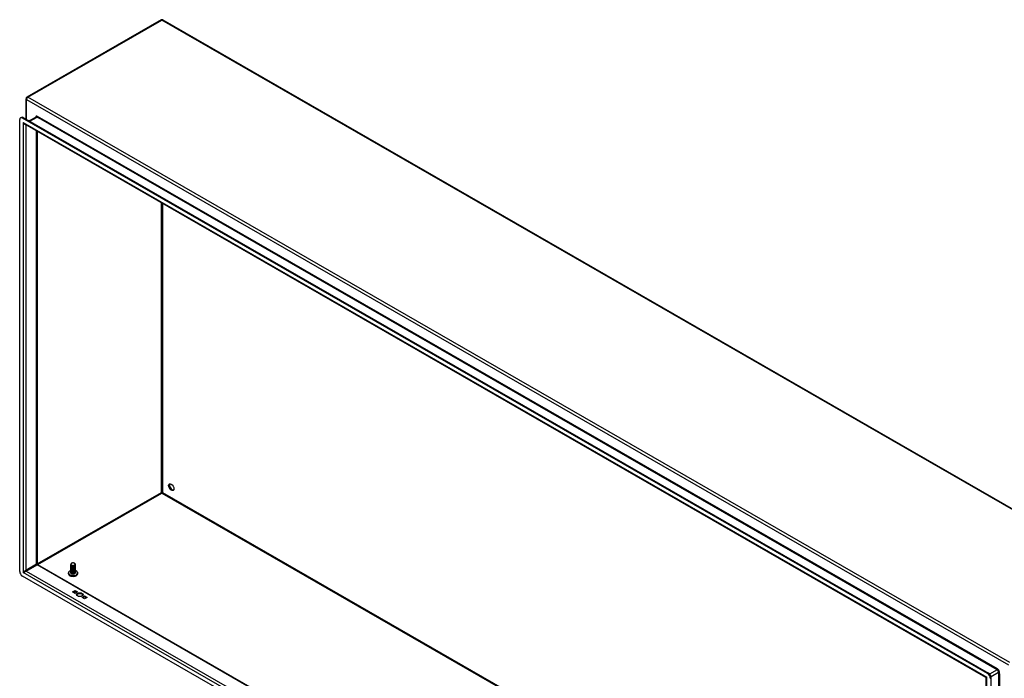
# Model space of a CAD drawing. Header units: inches. Extents: x 25 to 728, y 80 to 333.
# Tile 111 of 160: x 619 to 670, y 299 to 333. Entities that reach past the tile are written whole.
import ezdxf

# ---------------------------------------------------------------- set-up
doc = ezdxf.new("R2010")
doc.units = ezdxf.units.IN
doc.header["$MEASUREMENT"] = 0
doc.layers.add('Visible Edges(ANSI)', color=7, linetype='Continuous', lineweight=25)
doc.layers.add('Visible Tangent Edges(ANSI)', color=7, linetype='Continuous', lineweight=25)

msp = doc.modelspace()

# ---------------------------------------------------------------- linework, layer by layer
at = {"layer": 'Visible Edges(ANSI)'}
for p, q in [((625.962, 332.584), (619.031, 328.593)), ((626.06, 332.584), (676.832, 303.346)), ((618.981, 327.455), (618.981, 328.507)), ((618.654, 304.059), (618.654, 327.427)), ((618.695, 327.517), (618.743, 327.545)), ((668.703, 298.767), (618.793, 327.508)), ((618.841, 327.535), (668.751, 298.794)), ((619.503, 327.562), (619.149, 327.358)), ((668.617, 298.574), (618.92, 327.192)), ((619.56, 326.824), (619.56, 304.439)), ((626.011, 308.133), (626.011, 308.108)), ((621.488, 304.475), (621.493, 304.472)), ((619.575, 304.412), (668.632, 276.161)), ((621.299, 304.398), (621.299, 304.402)), ((621.299, 304.366), (621.299, 304.37)), ((621.299, 304.334), (621.299, 304.337)), ((621.299, 304.302), (621.299, 304.305)), ((621.299, 304.27), (621.299, 304.273)), ((621.299, 304.238), (621.299, 304.241)), ((621.299, 304.205), (621.299, 304.209)), ((621.299, 304.173), (621.299, 304.176)), ((621.299, 304.141), (621.299, 304.144)), ((621.299, 304.109), (621.299, 304.112)), ((621.299, 304.077), (621.299, 304.08)), ((621.299, 304.044), (621.299, 304.048)), ((621.299, 304.012), (621.299, 304.015)), ((621.299, 303.98), (621.299, 303.983)), ((621.341, 304.35), (621.328, 304.358)), ((621.341, 304.318), (621.328, 304.326)), ((621.341, 304.286), (621.328, 304.293)), ((621.341, 304.254), (621.328, 304.261)), ((621.341, 304.222), (621.328, 304.229)), ((621.341, 304.19), (621.328, 304.197)), ((621.341, 304.157), (621.328, 304.165)), ((621.341, 304.125), (621.328, 304.132)), ((621.341, 304.093), (621.328, 304.1)), ((621.341, 304.061), (621.328, 304.068)), ((621.341, 304.029), (621.328, 304.036)), ((621.341, 303.996), (621.328, 304.004)), ((621.341, 303.964), (621.328, 303.972)), ((621.341, 304.383), (621.333, 304.387)), ((621.481, 304.386), (621.48, 304.386)), ((621.493, 304.361), (621.48, 304.353)), ((621.493, 304.329), (621.48, 304.321)), ((621.493, 304.296), (621.48, 304.289)), ((621.493, 304.264), (621.48, 304.257)), ((621.493, 304.232), (621.48, 304.225)), ((621.493, 304.2), (621.48, 304.193)), ((621.493, 304.168), (621.48, 304.16)), ((621.493, 304.135), (621.48, 304.128)), ((621.493, 304.103), (621.48, 304.096)), ((621.493, 304.071), (621.48, 304.064)), ((621.493, 304.039), (621.48, 304.032)), ((621.493, 304.007), (621.48, 303.999)), ((621.493, 303.975), (621.48, 303.967)), ((621.531, 304.415), (621.531, 304.418)), ((621.531, 304.382), (621.531, 304.386)), ((621.531, 304.35), (621.531, 304.353)), ((621.531, 304.318), (621.531, 304.321)), ((621.531, 304.286), (621.531, 304.289)), ((621.531, 304.254), (621.531, 304.257)), ((621.531, 304.221), (621.531, 304.225)), ((621.531, 304.189), (621.531, 304.192)), ((621.531, 304.157), (621.531, 304.16)), ((621.531, 304.125), (621.531, 304.128)), ((621.531, 304.093), (621.531, 304.096)), ((621.531, 304.061), (621.531, 304.064)), ((621.531, 304.028), (621.531, 304.032)), ((621.531, 303.996), (621.531, 303.999)), ((668.703, 275.077), (618.793, 303.818)), ((621.333, 303.936), (621.328, 303.939)), ((621.493, 303.942), (621.481, 303.935)), ((621.383, 302.996), (621.516, 303.072)), ((621.516, 302.92), (621.383, 302.996)), ((621.516, 303.017), (621.432, 302.968)), ((621.516, 303.072), (621.648, 302.996)), ((621.516, 303.017), (621.516, 303.072)), ((621.6, 302.968), (621.516, 303.017)), ((621.648, 302.996), (621.516, 302.92)), ((621.878, 302.711), (622.011, 302.787)), ((622.011, 302.635), (621.878, 302.711)), ((622.011, 302.732), (621.927, 302.683)), ((622.011, 302.787), (622.143, 302.711)), ((622.011, 302.732), (622.011, 302.787)), ((622.095, 302.683), (622.011, 302.732)), ((622.143, 302.711), (622.011, 302.635)), ((668.632, 275.425), (668.632, 298.547)), ((668.89, 275.186), (668.89, 298.553))]:
    msp.add_line(p, q, dxfattribs=at)
at = {"layer": 'Visible Edges(ANSI)', "flags": 128}
for points in [[(621.493, 304.472), (621.507, 304.462), (621.518, 304.451), (621.526, 304.439), (621.53, 304.427), (621.531, 304.414), (621.528, 304.401), (621.521, 304.389), (621.512, 304.378), (621.499, 304.367), (621.483, 304.359), (621.465, 304.352), (621.446, 304.347), (621.426, 304.344), (621.405, 304.343), (621.385, 304.344), (621.365, 304.347), (621.348, 304.352), (621.332, 304.359), (621.319, 304.367), (621.309, 304.377), (621.302, 304.387), (621.299, 304.398), (621.299, 304.409), (621.304, 304.419)], [(621.311, 304.458), (621.307, 304.452), (621.304, 304.445), (621.302, 304.437), (621.302, 304.43), (621.303, 304.423), (621.305, 304.416), (621.309, 304.409), (621.314, 304.402), (621.321, 304.396), (621.328, 304.39), (621.337, 304.385), (621.347, 304.38), (621.357, 304.376), (621.369, 304.373), (621.381, 304.371), (621.393, 304.369), (621.406, 304.369), (621.418, 304.369), (621.431, 304.37), (621.443, 304.372), (621.455, 304.375), (621.465, 304.379), (621.475, 304.383), (621.484, 304.388)], [(621.484, 304.388), (621.493, 304.393), (621.501, 304.399), (621.507, 304.405), (621.512, 304.412), (621.516, 304.419), (621.518, 304.426), (621.518, 304.433), (621.517, 304.441), (621.515, 304.448), (621.511, 304.455), (621.505, 304.461), (621.498, 304.467), (621.49, 304.473), (621.481, 304.478), (621.471, 304.483), (621.46, 304.486), (621.449, 304.489), (621.437, 304.491), (621.424, 304.493), (621.412, 304.493), (621.399, 304.493), (621.387, 304.492), (621.374, 304.49), (621.362, 304.488)], [(619.575, 304.412), (619.569, 304.416), (619.564, 304.423), (619.56, 304.431), (619.56, 304.439)], [(621.237, 304.067), (621.224, 304.057), (621.212, 304.047), (621.201, 304.036), (621.192, 304.024), (621.183, 304.011), (621.177, 303.997), (621.172, 303.983), (621.169, 303.968), (621.169, 303.952), (621.17, 303.937), (621.174, 303.922), (621.18, 303.908), (621.187, 303.895), (621.196, 303.882), (621.206, 303.871), (621.217, 303.86)], [(621.299, 304.398), (621.3, 304.39), (621.303, 304.382), (621.308, 304.375), (621.314, 304.368), (621.323, 304.361), (621.333, 304.355), (621.344, 304.35), (621.357, 304.346), (621.37, 304.343), (621.385, 304.341), (621.4, 304.34), (621.415, 304.34), (621.43, 304.341), (621.445, 304.343), (621.459, 304.347), (621.473, 304.351), (621.486, 304.357), (621.497, 304.363), (621.507, 304.371), (621.515, 304.378), (621.522, 304.387), (621.527, 304.396), (621.53, 304.405), (621.531, 304.415)], [(621.529, 304.4), (621.531, 304.389), (621.53, 304.379), (621.528, 304.368), (621.522, 304.358), (621.514, 304.348), (621.504, 304.339), (621.492, 304.331), (621.478, 304.325), (621.463, 304.319), (621.447, 304.315), (621.43, 304.312), (621.413, 304.311), (621.396, 304.311), (621.379, 304.312), (621.363, 304.315), (621.348, 304.32), (621.335, 304.325), (621.323, 304.332), (621.313, 304.34), (621.306, 304.348), (621.301, 304.357), (621.299, 304.366), (621.299, 304.375), (621.302, 304.384)], [(621.299, 304.366), (621.3, 304.358), (621.303, 304.35), (621.308, 304.343), (621.314, 304.336), (621.323, 304.329), (621.333, 304.323), (621.344, 304.318), (621.357, 304.314), (621.37, 304.311), (621.385, 304.308), (621.4, 304.307), (621.415, 304.307), (621.43, 304.309), (621.445, 304.311), (621.459, 304.315), (621.473, 304.319), (621.486, 304.325), (621.497, 304.331), (621.507, 304.338), (621.515, 304.346), (621.522, 304.355), (621.527, 304.364), (621.53, 304.373), (621.531, 304.382)], [(621.529, 304.368), (621.531, 304.357), (621.53, 304.347), (621.528, 304.336), (621.522, 304.326), (621.514, 304.316), (621.504, 304.307), (621.492, 304.299), (621.478, 304.292), (621.463, 304.287), (621.447, 304.283), (621.43, 304.28), (621.413, 304.278), (621.396, 304.279), (621.379, 304.28), (621.363, 304.283), (621.348, 304.288), (621.335, 304.293), (621.323, 304.3), (621.313, 304.307), (621.306, 304.316), (621.301, 304.324), (621.299, 304.334), (621.299, 304.343), (621.302, 304.352)], [(621.299, 304.334), (621.3, 304.326), (621.303, 304.318), (621.308, 304.311), (621.314, 304.303), (621.323, 304.297), (621.333, 304.291), (621.344, 304.286), (621.357, 304.282), (621.37, 304.278), (621.385, 304.276), (621.4, 304.275), (621.415, 304.275), (621.43, 304.277), (621.445, 304.279), (621.459, 304.282), (621.473, 304.287), (621.486, 304.292), (621.497, 304.299), (621.507, 304.306), (621.515, 304.314), (621.522, 304.323), (621.527, 304.332), (621.53, 304.341), (621.531, 304.35)], [(621.529, 304.336), (621.531, 304.325), (621.53, 304.314), (621.528, 304.304), (621.522, 304.293), (621.514, 304.284), (621.504, 304.275), (621.492, 304.267), (621.478, 304.26), (621.463, 304.255), (621.447, 304.25), (621.43, 304.248), (621.413, 304.246), (621.396, 304.246), (621.379, 304.248), (621.363, 304.251), (621.348, 304.255), (621.335, 304.261), (621.323, 304.268), (621.313, 304.275), (621.306, 304.283), (621.301, 304.292), (621.299, 304.301), (621.299, 304.311), (621.302, 304.32)], [(621.299, 304.302), (621.3, 304.294), (621.303, 304.286), (621.308, 304.278), (621.314, 304.271), (621.323, 304.265), (621.333, 304.259), (621.344, 304.254), (621.357, 304.249), (621.37, 304.246), (621.385, 304.244), (621.4, 304.243), (621.415, 304.243), (621.43, 304.244), (621.445, 304.247), (621.459, 304.25), (621.473, 304.255), (621.486, 304.26), (621.497, 304.267), (621.507, 304.274), (621.515, 304.282), (621.522, 304.29), (621.527, 304.299), (621.53, 304.309), (621.531, 304.318)], [(621.529, 304.304), (621.531, 304.293), (621.53, 304.282), (621.528, 304.272), (621.522, 304.261), (621.514, 304.252), (621.504, 304.243), (621.492, 304.235), (621.478, 304.228), (621.463, 304.222), (621.447, 304.218), (621.43, 304.215), (621.413, 304.214), (621.396, 304.214), (621.379, 304.216), (621.363, 304.219), (621.348, 304.223), (621.335, 304.229), (621.323, 304.235), (621.313, 304.243), (621.306, 304.251), (621.301, 304.26), (621.299, 304.269), (621.299, 304.278), (621.302, 304.287)], [(621.299, 304.27), (621.3, 304.262), (621.303, 304.254), (621.308, 304.246), (621.314, 304.239), (621.323, 304.232), (621.333, 304.226), (621.344, 304.221), (621.357, 304.217), (621.37, 304.214), (621.385, 304.212), (621.4, 304.211), (621.415, 304.211), (621.43, 304.212), (621.445, 304.215), (621.459, 304.218), (621.473, 304.223), (621.486, 304.228), (621.497, 304.235), (621.507, 304.242), (621.515, 304.25), (621.522, 304.258), (621.527, 304.267), (621.53, 304.276), (621.531, 304.286)], [(621.529, 304.271), (621.531, 304.261), (621.53, 304.25), (621.528, 304.239), (621.522, 304.229), (621.514, 304.219), (621.504, 304.211), (621.492, 304.203), (621.478, 304.196), (621.463, 304.19), (621.447, 304.186), (621.43, 304.183), (621.413, 304.182), (621.396, 304.182), (621.379, 304.184), (621.363, 304.187), (621.348, 304.191), (621.335, 304.197), (621.323, 304.203), (621.313, 304.211), (621.306, 304.219), (621.301, 304.228), (621.299, 304.237), (621.299, 304.246), (621.302, 304.255)], [(621.299, 304.238), (621.3, 304.229), (621.303, 304.222), (621.308, 304.214), (621.314, 304.207), (621.323, 304.2), (621.333, 304.194), (621.344, 304.189), (621.357, 304.185), (621.37, 304.182), (621.385, 304.18), (621.4, 304.179), (621.415, 304.179), (621.43, 304.18), (621.445, 304.182), (621.459, 304.186), (621.473, 304.19), (621.486, 304.196), (621.497, 304.202), (621.507, 304.21), (621.515, 304.218), (621.522, 304.226), (621.527, 304.235), (621.53, 304.244), (621.531, 304.254)], [(621.529, 304.239), (621.531, 304.228), (621.53, 304.218), (621.528, 304.207), (621.522, 304.197), (621.514, 304.187), (621.504, 304.178), (621.492, 304.17), (621.478, 304.164), (621.463, 304.158), (621.447, 304.154), (621.43, 304.151), (621.413, 304.15), (621.396, 304.15), (621.379, 304.151), (621.363, 304.154), (621.348, 304.159), (621.335, 304.164), (621.323, 304.171), (621.313, 304.179), (621.306, 304.187), (621.301, 304.196), (621.299, 304.205), (621.299, 304.214), (621.302, 304.223)], [(621.299, 304.205), (621.3, 304.197), (621.303, 304.189), (621.308, 304.182), (621.314, 304.175), (621.323, 304.168), (621.333, 304.162), (621.344, 304.157), (621.357, 304.153), (621.37, 304.15), (621.385, 304.147), (621.4, 304.146), (621.415, 304.147), (621.43, 304.148), (621.445, 304.15), (621.459, 304.154), (621.473, 304.158), (621.486, 304.164), (621.497, 304.17), (621.507, 304.177), (621.515, 304.185), (621.522, 304.194), (621.527, 304.203), (621.53, 304.212), (621.531, 304.221)], [(621.529, 304.207), (621.531, 304.196), (621.53, 304.186), (621.528, 304.175), (621.522, 304.165), (621.514, 304.155), (621.504, 304.146), (621.492, 304.138), (621.478, 304.131), (621.463, 304.126), (621.447, 304.122), (621.43, 304.119), (621.413, 304.117), (621.396, 304.118), (621.379, 304.119), (621.363, 304.122), (621.348, 304.127), (621.335, 304.132), (621.323, 304.139), (621.313, 304.146), (621.306, 304.155), (621.301, 304.163), (621.299, 304.173), (621.299, 304.182), (621.302, 304.191)], [(621.299, 304.173), (621.3, 304.165), (621.303, 304.157), (621.308, 304.15), (621.314, 304.142), (621.323, 304.136), (621.333, 304.13), (621.344, 304.125), (621.357, 304.121), (621.37, 304.117), (621.385, 304.115), (621.4, 304.114), (621.415, 304.114), (621.43, 304.116), (621.445, 304.118), (621.459, 304.121), (621.473, 304.126), (621.486, 304.132), (621.497, 304.138), (621.507, 304.145), (621.515, 304.153), (621.522, 304.162), (621.527, 304.171), (621.53, 304.18), (621.531, 304.189)], [(621.529, 304.175), (621.531, 304.164), (621.53, 304.153), (621.528, 304.143), (621.522, 304.133), (621.514, 304.123), (621.504, 304.114), (621.492, 304.106), (621.478, 304.099), (621.463, 304.094), (621.447, 304.089), (621.43, 304.087), (621.413, 304.085), (621.396, 304.085), (621.379, 304.087), (621.363, 304.09), (621.348, 304.094), (621.335, 304.1), (621.323, 304.107), (621.313, 304.114), (621.306, 304.122), (621.301, 304.131), (621.299, 304.14), (621.299, 304.15), (621.302, 304.159)], [(621.299, 304.141), (621.3, 304.133), (621.303, 304.125), (621.308, 304.117), (621.314, 304.11), (621.323, 304.104), (621.333, 304.098), (621.344, 304.093), (621.357, 304.088), (621.37, 304.085), (621.385, 304.083), (621.4, 304.082), (621.415, 304.082), (621.43, 304.083), (621.445, 304.086), (621.459, 304.089), (621.473, 304.094), (621.486, 304.099), (621.497, 304.106), (621.507, 304.113), (621.515, 304.121), (621.522, 304.129), (621.527, 304.138), (621.53, 304.148), (621.531, 304.157)], [(621.529, 304.143), (621.531, 304.132), (621.53, 304.121), (621.528, 304.111), (621.522, 304.1), (621.514, 304.091), (621.504, 304.082), (621.492, 304.074), (621.478, 304.067), (621.463, 304.061), (621.447, 304.057), (621.43, 304.054), (621.413, 304.053), (621.396, 304.053), (621.379, 304.055), (621.363, 304.058), (621.348, 304.062), (621.335, 304.068), (621.323, 304.074), (621.313, 304.082), (621.306, 304.09), (621.301, 304.099), (621.299, 304.108), (621.299, 304.117), (621.302, 304.126)], [(621.299, 304.109), (621.3, 304.101), (621.303, 304.093), (621.308, 304.085), (621.314, 304.078), (621.323, 304.071), (621.333, 304.066), (621.344, 304.06), (621.357, 304.056), (621.37, 304.053), (621.385, 304.051), (621.4, 304.05), (621.415, 304.05), (621.43, 304.051), (621.445, 304.054), (621.459, 304.057), (621.473, 304.062), (621.486, 304.067), (621.497, 304.074), (621.507, 304.081), (621.515, 304.089), (621.522, 304.097), (621.527, 304.106), (621.53, 304.115), (621.531, 304.125)], [(621.529, 304.11), (621.531, 304.1), (621.53, 304.089), (621.528, 304.078), (621.522, 304.068), (621.514, 304.059), (621.504, 304.05), (621.492, 304.042), (621.478, 304.035), (621.463, 304.029), (621.447, 304.025), (621.43, 304.022), (621.413, 304.021), (621.396, 304.021), (621.379, 304.023), (621.363, 304.026), (621.348, 304.03), (621.335, 304.036), (621.323, 304.042), (621.313, 304.05), (621.306, 304.058), (621.301, 304.067), (621.299, 304.076), (621.299, 304.085), (621.302, 304.094)], [(621.299, 304.077), (621.3, 304.069), (621.303, 304.061), (621.308, 304.053), (621.314, 304.046), (621.323, 304.039), (621.333, 304.033), (621.344, 304.028), (621.357, 304.024), (621.37, 304.021), (621.385, 304.019), (621.4, 304.018), (621.415, 304.018), (621.43, 304.019), (621.445, 304.021), (621.459, 304.025), (621.473, 304.029), (621.486, 304.035), (621.497, 304.041), (621.507, 304.049), (621.515, 304.057), (621.522, 304.065), (621.527, 304.074), (621.53, 304.083), (621.531, 304.093)], [(621.529, 304.078), (621.531, 304.068), (621.53, 304.057), (621.528, 304.046), (621.522, 304.036), (621.514, 304.026), (621.504, 304.017), (621.492, 304.01), (621.478, 304.003), (621.463, 303.997), (621.447, 303.993), (621.43, 303.99), (621.413, 303.989), (621.396, 303.989), (621.379, 303.99), (621.363, 303.993), (621.348, 303.998), (621.335, 304.003), (621.323, 304.01), (621.313, 304.018), (621.306, 304.026), (621.301, 304.035), (621.299, 304.044), (621.299, 304.053), (621.302, 304.062)], [(621.299, 304.044), (621.3, 304.036), (621.303, 304.028), (621.308, 304.021), (621.314, 304.014), (621.323, 304.007), (621.333, 304.001), (621.344, 303.996), (621.357, 303.992), (621.37, 303.989), (621.385, 303.987), (621.4, 303.985), (621.415, 303.986), (621.43, 303.987), (621.445, 303.989), (621.459, 303.993), (621.473, 303.997), (621.486, 304.003), (621.497, 304.009), (621.507, 304.016), (621.515, 304.024), (621.522, 304.033), (621.527, 304.042), (621.53, 304.051), (621.531, 304.061)], [(621.529, 304.046), (621.531, 304.035), (621.53, 304.025), (621.528, 304.014), (621.522, 304.004), (621.514, 303.994), (621.504, 303.985), (621.492, 303.977), (621.478, 303.97), (621.463, 303.965), (621.447, 303.961), (621.43, 303.958), (621.413, 303.957), (621.396, 303.957), (621.379, 303.958), (621.363, 303.961), (621.348, 303.966), (621.335, 303.971), (621.323, 303.978), (621.313, 303.985), (621.306, 303.994), (621.301, 304.003), (621.299, 304.012), (621.299, 304.021), (621.302, 304.03)], [(621.299, 304.012), (621.3, 304.004), (621.303, 303.996), (621.308, 303.989), (621.314, 303.981), (621.323, 303.975), (621.333, 303.969), (621.344, 303.964), (621.357, 303.96), (621.37, 303.956), (621.385, 303.954), (621.4, 303.953), (621.415, 303.953), (621.43, 303.955), (621.445, 303.957), (621.459, 303.961), (621.473, 303.965), (621.486, 303.971), (621.497, 303.977), (621.507, 303.984), (621.515, 303.992), (621.522, 304.001), (621.527, 304.01), (621.53, 304.019), (621.531, 304.028)], [(621.529, 304.014), (621.531, 304.003), (621.53, 303.992), (621.528, 303.982), (621.522, 303.972), (621.514, 303.962), (621.504, 303.953), (621.492, 303.945), (621.478, 303.938), (621.463, 303.933), (621.447, 303.928), (621.43, 303.926), (621.413, 303.924), (621.396, 303.924), (621.379, 303.926), (621.363, 303.929), (621.348, 303.933), (621.335, 303.939), (621.323, 303.946), (621.313, 303.953), (621.306, 303.962), (621.301, 303.97), (621.299, 303.979), (621.299, 303.989), (621.302, 303.998)], [(621.299, 303.98), (621.3, 303.972), (621.303, 303.964), (621.308, 303.956), (621.314, 303.949), (621.323, 303.943), (621.333, 303.937), (621.344, 303.932), (621.357, 303.927), (621.37, 303.924), (621.385, 303.922), (621.4, 303.921), (621.415, 303.921), (621.43, 303.922), (621.445, 303.925), (621.459, 303.928), (621.473, 303.933), (621.486, 303.938), (621.497, 303.945), (621.507, 303.952), (621.515, 303.96), (621.522, 303.969), (621.527, 303.977), (621.53, 303.987), (621.531, 303.996)], [(621.341, 304.383), (621.345, 304.38), (621.35, 304.378), (621.355, 304.376), (621.36, 304.374), (621.366, 304.373), (621.371, 304.371), (621.377, 304.37), (621.383, 304.369), (621.389, 304.368), (621.396, 304.368), (621.402, 304.367), (621.409, 304.367), (621.415, 304.368), (621.422, 304.368), (621.428, 304.369), (621.434, 304.37), (621.441, 304.371), (621.447, 304.372), (621.453, 304.374), (621.459, 304.376), (621.464, 304.378), (621.47, 304.38), (621.475, 304.383), (621.48, 304.386)], [(621.341, 304.351), (621.345, 304.348), (621.35, 304.346), (621.355, 304.344), (621.36, 304.342), (621.366, 304.34), (621.371, 304.339), (621.377, 304.338), (621.383, 304.337), (621.389, 304.336), (621.396, 304.336), (621.402, 304.335), (621.409, 304.335), (621.415, 304.335), (621.422, 304.336), (621.428, 304.337), (621.434, 304.338), (621.441, 304.339), (621.447, 304.34), (621.453, 304.342), (621.459, 304.344), (621.464, 304.346), (621.47, 304.348), (621.475, 304.351), (621.48, 304.354)], [(621.341, 304.318), (621.345, 304.316), (621.35, 304.314), (621.355, 304.312), (621.36, 304.31), (621.366, 304.308), (621.371, 304.307), (621.377, 304.306), (621.383, 304.305), (621.389, 304.304), (621.396, 304.303), (621.402, 304.303), (621.409, 304.303), (621.415, 304.303), (621.422, 304.304), (621.428, 304.304), (621.434, 304.305), (621.441, 304.307), (621.447, 304.308), (621.453, 304.31), (621.459, 304.312), (621.464, 304.314), (621.47, 304.316), (621.475, 304.319), (621.48, 304.321)], [(621.341, 304.286), (621.345, 304.284), (621.35, 304.281), (621.355, 304.279), (621.36, 304.278), (621.366, 304.276), (621.371, 304.275), (621.377, 304.273), (621.383, 304.272), (621.389, 304.272), (621.396, 304.271), (621.402, 304.271), (621.409, 304.271), (621.415, 304.271), (621.422, 304.272), (621.428, 304.272), (621.434, 304.273), (621.441, 304.274), (621.447, 304.276), (621.453, 304.277), (621.459, 304.279), (621.464, 304.282), (621.47, 304.284), (621.475, 304.286), (621.48, 304.289)], [(621.341, 304.254), (621.345, 304.252), (621.35, 304.249), (621.355, 304.247), (621.36, 304.245), (621.366, 304.244), (621.371, 304.242), (621.377, 304.241), (621.383, 304.24), (621.389, 304.239), (621.396, 304.239), (621.402, 304.239), (621.409, 304.239), (621.415, 304.239), (621.422, 304.239), (621.428, 304.24), (621.434, 304.241), (621.441, 304.242), (621.447, 304.244), (621.453, 304.245), (621.459, 304.247), (621.464, 304.249), (621.47, 304.252), (621.475, 304.254), (621.48, 304.257)], [(621.341, 304.222), (621.345, 304.219), (621.35, 304.217), (621.355, 304.215), (621.36, 304.213), (621.366, 304.212), (621.371, 304.21), (621.377, 304.209), (621.383, 304.208), (621.389, 304.207), (621.396, 304.207), (621.402, 304.207), (621.409, 304.206), (621.415, 304.207), (621.422, 304.207), (621.428, 304.208), (621.434, 304.209), (621.441, 304.21), (621.447, 304.211), (621.453, 304.213), (621.459, 304.215), (621.464, 304.217), (621.47, 304.219), (621.475, 304.222), (621.48, 304.225)], [(621.341, 304.19), (621.345, 304.187), (621.35, 304.185), (621.355, 304.183), (621.36, 304.181), (621.366, 304.179), (621.371, 304.178), (621.377, 304.177), (621.383, 304.176), (621.389, 304.175), (621.396, 304.175), (621.402, 304.174), (621.409, 304.174), (621.415, 304.174), (621.422, 304.175), (621.428, 304.176), (621.434, 304.177), (621.441, 304.178), (621.447, 304.179), (621.453, 304.181), (621.459, 304.183), (621.464, 304.185), (621.47, 304.187), (621.475, 304.19), (621.48, 304.193)], [(621.341, 304.157), (621.345, 304.155), (621.35, 304.153), (621.355, 304.151), (621.36, 304.149), (621.366, 304.147), (621.371, 304.146), (621.377, 304.145), (621.383, 304.144), (621.389, 304.143), (621.396, 304.142), (621.402, 304.142), (621.409, 304.142), (621.415, 304.142), (621.422, 304.143), (621.428, 304.143), (621.434, 304.144), (621.441, 304.146), (621.447, 304.147), (621.453, 304.149), (621.459, 304.151), (621.464, 304.153), (621.47, 304.155), (621.475, 304.158), (621.48, 304.16)], [(621.341, 304.125), (621.345, 304.123), (621.35, 304.121), (621.355, 304.118), (621.36, 304.117), (621.366, 304.115), (621.371, 304.114), (621.377, 304.112), (621.383, 304.111), (621.389, 304.111), (621.396, 304.11), (621.402, 304.11), (621.409, 304.11), (621.415, 304.11), (621.422, 304.111), (621.428, 304.111), (621.434, 304.112), (621.441, 304.113), (621.447, 304.115), (621.453, 304.117), (621.459, 304.118), (621.464, 304.121), (621.47, 304.123), (621.475, 304.125), (621.48, 304.128)], [(621.341, 304.093), (621.345, 304.091), (621.35, 304.088), (621.355, 304.086), (621.36, 304.084), (621.366, 304.083), (621.371, 304.081), (621.377, 304.08), (621.383, 304.079), (621.389, 304.079), (621.396, 304.078), (621.402, 304.078), (621.409, 304.078), (621.415, 304.078), (621.422, 304.078), (621.428, 304.079), (621.434, 304.08), (621.441, 304.081), (621.447, 304.083), (621.453, 304.084), (621.459, 304.086), (621.464, 304.088), (621.47, 304.091), (621.475, 304.093), (621.48, 304.096)], [(621.341, 304.061), (621.345, 304.058), (621.35, 304.056), (621.355, 304.054), (621.36, 304.052), (621.366, 304.051), (621.371, 304.049), (621.377, 304.048), (621.383, 304.047), (621.389, 304.046), (621.396, 304.046), (621.402, 304.046), (621.409, 304.046), (621.415, 304.046), (621.422, 304.046), (621.428, 304.047), (621.434, 304.048), (621.441, 304.049), (621.447, 304.051), (621.453, 304.052), (621.459, 304.054), (621.464, 304.056), (621.47, 304.059), (621.475, 304.061), (621.48, 304.064)], [(621.341, 304.029), (621.345, 304.026), (621.35, 304.024), (621.355, 304.022), (621.36, 304.02), (621.366, 304.018), (621.371, 304.017), (621.377, 304.016), (621.383, 304.015), (621.389, 304.014), (621.396, 304.014), (621.402, 304.013), (621.409, 304.013), (621.415, 304.014), (621.422, 304.014), (621.428, 304.015), (621.434, 304.016), (621.441, 304.017), (621.447, 304.018), (621.453, 304.02), (621.459, 304.022), (621.464, 304.024), (621.47, 304.026), (621.475, 304.029), (621.48, 304.032)], [(621.341, 303.996), (621.345, 303.994), (621.35, 303.992), (621.355, 303.99), (621.36, 303.988), (621.366, 303.986), (621.371, 303.985), (621.377, 303.984), (621.383, 303.983), (621.389, 303.982), (621.396, 303.981), (621.402, 303.981), (621.409, 303.981), (621.415, 303.981), (621.422, 303.982), (621.428, 303.983), (621.434, 303.983), (621.441, 303.985), (621.447, 303.986), (621.453, 303.988), (621.459, 303.99), (621.464, 303.992), (621.47, 303.994), (621.475, 303.997), (621.48, 303.999)], [(621.341, 303.964), (621.345, 303.962), (621.35, 303.96), (621.355, 303.958), (621.36, 303.956), (621.366, 303.954), (621.371, 303.953), (621.377, 303.952), (621.383, 303.951), (621.389, 303.95), (621.396, 303.949), (621.402, 303.949), (621.409, 303.949), (621.415, 303.949), (621.422, 303.95), (621.428, 303.95), (621.434, 303.951), (621.441, 303.953), (621.447, 303.954), (621.453, 303.956), (621.459, 303.958), (621.464, 303.96), (621.47, 303.962), (621.475, 303.965), (621.48, 303.967)], [(621.613, 303.86), (621.624, 303.871), (621.634, 303.882), (621.643, 303.895), (621.65, 303.908), (621.656, 303.922), (621.659, 303.937), (621.661, 303.952), (621.66, 303.968), (621.658, 303.983), (621.653, 303.997), (621.646, 304.011), (621.638, 304.024), (621.629, 304.036), (621.618, 304.047), (621.606, 304.057), (621.593, 304.067)], [(621.481, 303.935), (621.476, 303.932), (621.47, 303.93), (621.465, 303.928), (621.459, 303.926), (621.453, 303.924), (621.447, 303.922), (621.44, 303.921), (621.434, 303.92), (621.427, 303.919), (621.42, 303.918), (621.414, 303.918), (621.407, 303.918), (621.4, 303.918), (621.393, 303.919), (621.386, 303.919), (621.38, 303.92), (621.373, 303.922), (621.367, 303.923), (621.361, 303.925), (621.355, 303.927), (621.349, 303.929), (621.344, 303.931), (621.338, 303.934), (621.333, 303.936)], [(621.492, 303.942), (621.492, 303.942), (621.492, 303.942), (621.491, 303.941), (621.491, 303.941), (621.491, 303.941), (621.491, 303.941), (621.49, 303.941), (621.49, 303.941), (621.49, 303.941), (621.49, 303.94), (621.49, 303.94), (621.489, 303.94), (621.489, 303.94), (621.489, 303.94), (621.489, 303.94), (621.489, 303.94), (621.488, 303.94), (621.488, 303.939), (621.488, 303.939), (621.488, 303.939), (621.487, 303.939), (621.487, 303.939), (621.487, 303.939), (621.487, 303.939)], [(668.632, 298.547), (668.631, 298.554), (668.628, 298.562), (668.623, 298.569), (668.617, 298.574)]]:
    msp.add_lwpolyline(points, dxfattribs=at)
at = {"layer": 'Visible Edges(ANSI)'}
for centre, start, end in [((626.011, 332.498), 60.064, 119.936), ((619.08, 328.507), 119.936, 180)]:
    msp.add_arc(centre, 0.099, start, end, dxfattribs=at)
for centre, major_axis, ratio, start_param, end_param in [((618.793, 327.347), (-0.098, 0.171), 0.578093, 5.499721, 7.070517), ((618.841, 327.374), (-0.098, 0.171), 0.578093, 5.499721, 6.283185), ((626.541, 308.441), (-0.097, 0.169), 0.578093, 0.24866, 2.892933), ((626.011, 308.134), (0.031, -0.0179), 0.001672, 3.927958, 4.713356), ((626.011, 308.134), (0.031, 0.0179), 0.001672, 4.711422, 5.49682), ((621.415, 304.428), (0.116, 0), 0.575862, 2.039103, 2.673286), ((618.793, 303.979), (-0.098, 0.171), 0.578093, 0.787332, 2.358128), ((621.415, 303.978), (-0.236, 0), 0.575862, 5.216584, 10.479872), ((621.415, 303.936), (0.238, 0), 0.575862, 3.729223, 5.695555), ((621.763, 302.798), (0.165, 0), 0.575862, 0.296885, 2.844708), ((668.703, 298.606), (0.098, -0.171), 0.578093, 0.787332, 2.358128), ((668.751, 298.633), (-0.098, 0.171), 0.578093, 3.928925, 5.499721)]:
    msp.add_ellipse(centre, major_axis=major_axis, ratio=ratio, start_param=start_param, end_param=end_param, dxfattribs=at)
for centre, major_axis, ratio in [((626.493, 308.413), (-0.097, 0.169), 0.578093), ((621.763, 302.854), (0.165, 0), 0.575862)]:
    msp.add_ellipse(centre, major_axis=major_axis, ratio=ratio, dxfattribs=at)
at = {"layer": 'Visible Tangent Edges(ANSI)'}
for p, q in [((619.08, 328.588), (626.011, 332.579)), ((676.783, 303.342), (626.011, 332.579)), ((619.01, 328.466), (669.782, 299.229)), ((619.01, 327.438), (619.01, 328.466)), ((669.852, 299.35), (619.08, 328.588)), ((618.793, 327.508), (618.841, 327.535)), ((619.178, 327.341), (619.552, 327.557)), ((619.552, 327.557), (619.624, 327.516)), ((669.217, 299.008), (619.574, 327.595)), ((669.195, 298.97), (619.624, 327.516)), ((618.835, 327.275), (668.661, 298.582)), ((618.835, 327.275), (618.835, 304.003)), ((618.975, 327.161), (618.975, 304.109)), ((619.531, 304.429), (619.531, 326.841)), ((625.989, 308.146), (625.989, 323.121)), ((626.033, 323.096), (626.033, 308.146)), ((619.56, 304.444), (625.989, 308.146)), ((619.584, 304.407), (626.011, 308.108)), ((626.011, 308.108), (668.632, 283.564)), ((626.033, 308.146), (668.632, 283.615)), ((668.661, 275.31), (618.835, 304.003)), ((619.531, 304.429), (618.975, 304.109)), ((618.996, 304.071), (619.552, 304.391)), ((618.996, 304.071), (668.632, 275.488)), ((668.632, 276.128), (619.552, 304.391)), ((669.195, 298.97), (668.808, 298.747)), ((668.661, 275.31), (668.661, 298.582)), ((668.751, 298.794), (668.703, 298.767)), ((668.842, 298.526), (668.89, 298.553)), ((668.878, 298.625), (669.265, 298.848)), ((669.265, 298.848), (669.265, 275.789)), ((669.309, 298.766), (669.309, 298.848)), ((669.309, 298.766), (669.309, 275.872))]:
    msp.add_line(p, q, dxfattribs=at)
for centre, major_axis, ratio, start_param, end_param in [((626.011, 332.498), (-0.0494, 0.0858), 0.578093, 5.499721, 6.283185), ((626.011, 332.498), (0.0494, 0.0858), 0.578093, 0, 0.783464), ((619.08, 328.507), (-0.099, 0), 0.575862, 0, 0.785398), ((619.08, 328.507), (-0.0494, -0.0858), 0.578093, 3.925057, 5.495853), ((619.08, 328.507), (-0.0494, 0.0858), 0.578093, 5.499721, 6.283185), ((619.574, 327.489), (-0.065, 0.113), 0.578093, 5.499721, 6.988298), ((619.552, 327.476), (-0.0494, 0.0858), 0.578093, 5.499721, 6.283185), ((619.552, 327.583), (0.0155, 0.0269), 0.578093, 3.925057, 5.495853), ((618.905, 327.315), (0.095, -0.132), 0.494861, 4.660263, 5.447595), ((618.905, 327.315), (0.066, -0.148), 0.494835, 4.763011, 6.227417), ((618.905, 304.043), (-0.0986, -0.0765), 0.115347, 3.837777, 5.408573), ((618.905, 304.043), (0.115, 0.047), 0.112147, 4.015574, 5.58637), ((618.996, 304.097), (-0.0155, 0.0269), 0.578093, 0.787332, 2.358128), ((619.461, 304.363), (-0.0986, -0.0765), 0.115347, 3.052378, 3.837777), ((619.552, 304.417), (-0.0155, 0.0269), 0.578093, 0.787332, 2.358128), ((619.461, 304.363), (0.115, 0.047), 0.112147, 5.58637, 6.369835), ((669.195, 298.995), (0.0155, 0.0269), 0.578093, 3.925057, 5.495853), ((669.195, 298.889), (0.0494, -0.0858), 0.578093, 0.787332, 2.358128), ((669.217, 298.901), (-0.065, 0.113), 0.578093, 3.928925, 5.499721), ((669.287, 298.836), (0.031, 0), 0.575862, 0.785398, 2.356194), ((668.731, 298.622), (0.115, 0.047), 0.112147, 3.228242, 4.015574), ((668.731, 298.622), (-0.0986, -0.0765), 0.115347, 5.408573, 6.193971)]:
    msp.add_ellipse(centre, major_axis=major_axis, ratio=ratio, start_param=start_param, end_param=end_param, dxfattribs=at)

doc.saveas('drawing.dxf')
